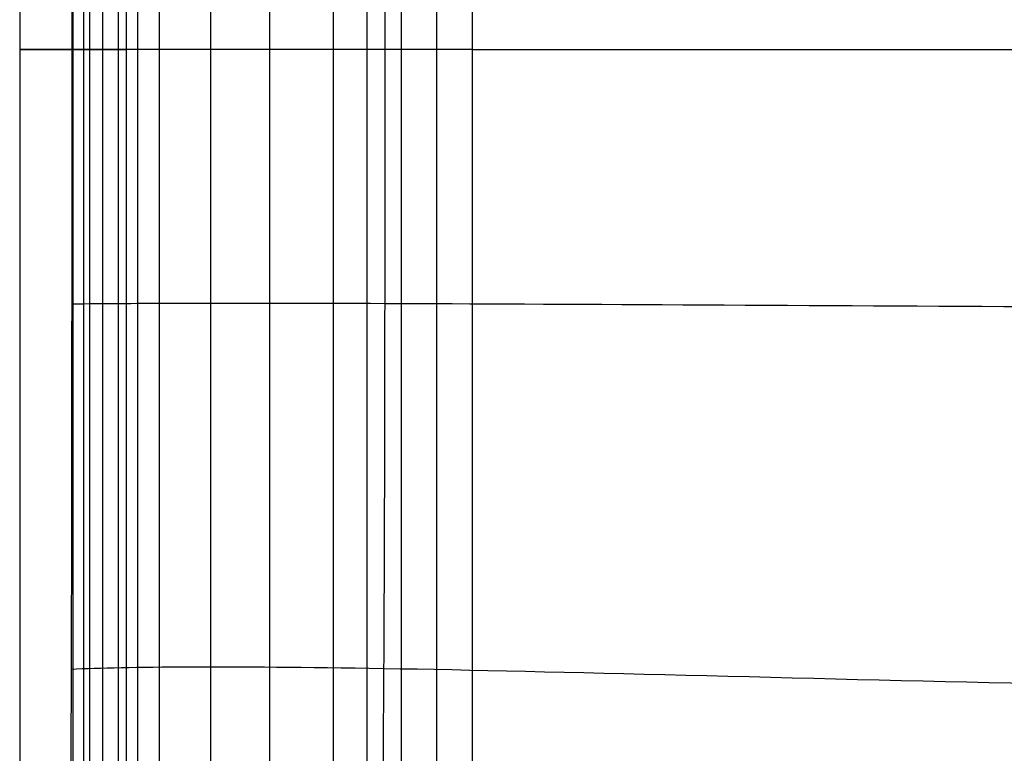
# Model space of a CAD drawing. Header units: millimetres. Extents: x -600 to 600, y -225 to 225.
# Tile 5 of 26: x -600 to -452, y -106 to 4. Entities that reach past the tile are written whole.
import ezdxf

# ---------------------------------------------------------------- set-up
doc = ezdxf.new("R2010")
doc.units = ezdxf.units.MM
doc.header["$MEASUREMENT"] = 0
doc.layers.add('Nakki bench', color=7, linetype='Continuous', true_color=0x6a7954)

msp = doc.modelspace()

# ---------------------------------------------------------------- linework, layer by layer
at = {"layer": 'Nakki bench'}
msp.add_line((-532, 0, 270), (532, 0, 270), dxfattribs=at)
for points, knots in [([(-529.38, -216.92, 333), (-533.99, -212.55, 353.38), (-544.5, -197.06, 399.44), (-545.66, -140.67, 410.38), (-545.22, -92.94, 410.91), (-545.09, -45.24, 411.18), (-545.09, 45.25, 411.18), (-545.23, 92.95, 410.91), (-545.67, 140.68, 410.38), (-544.51, 197.07, 399.44), (-533.54, 212.49, 353.37), (-528.88, 216.86, 333)], [9.087212, 9.087212, 9.087212, 9.087212, 77.777778, 155.555556, 233.333333, 311.111111, 388.888889, 466.666667, 544.444444, 622.222222, 690.913953, 690.913953, 690.913953, 690.913953]), ([(-592.4, 154.76, 332.99), (-592.46, 149.85, 332.99), (-592.45, 144.94, 332.99), (-592.44, 140.03, 332.99), (-592.42, 132.2, 332.99), (-592.39, 124.38, 332.99), (-592.33, 108.72, 332.99), (-592.3, 100.89, 332.99), (-592.27, 93.07, 333), (-592.21, 74.77, 333), (-592.2, 56.48, 333), (-592.19, 38.19, 333), (-592.19, 25.46, 333), (-592.18, 12.73, 333), (-592.18, -12.72, 333), (-592.18, -25.45, 333), (-592.19, -38.18, 333), (-592.2, -56.47, 333), (-592.21, -74.77, 333), (-592.27, -93.06, 333), (-592.29, -100.89, 332.99), (-592.33, -108.71, 332.99), (-592.39, -124.37, 332.99), (-592.42, -132.2, 332.99), (-592.43, -140.02, 332.99), (-592.45, -144.94, 332.99), (-592.45, -149.85, 332.99), (-592.41, -154.76, 332.99)], [0, 0, 0, 0, 14.728232, 14.728232, 14.728232, 38.211503, 38.211503, 61.694791, 61.694791, 61.694791, 116.574312, 116.574312, 116.574312, 154.756686, 154.756686, 192.939062, 192.939062, 192.939062, 247.818572, 247.818572, 247.818572, 271.301845, 271.301845, 294.785125, 294.785125, 294.785125, 309.51965, 309.51965, 309.51965, 309.51965]), ([(-532, 0, 270), (-533.8, 0, 270), (-535.62, 0, 270.15), (-539.18, 0, 270.66), (-540.94, 0, 271.02), (-544.43, 0, 271.92), (-546.15, 0, 272.45), (-549.55, 0, 273.65), (-551.22, 0, 274.32), (-556.18, 0, 276.53), (-559.41, 0, 278.26), (-565.56, 0, 282.14), (-568.58, 0, 284.35), (-574.13, 0, 289.13), (-576.7, 0, 291.73), (-580.2, 0, 296.02), (-581.29, 0, 297.5), (-583.35, 0, 300.58), (-584.3, 0, 302.16), (-586.05, 0, 305.44), (-586.85, 0, 307.11), (-588.29, 0, 310.55), (-588.93, 0, 312.3), (-589.82, 0, 315.1), (-590.12, 0, 316.13), (-590.39, 0, 317.16)], [0, 0, 0, 0, 5.632346, 5.632346, 11.264692, 11.264692, 16.897038, 16.897038, 22.529384, 22.529384, 33.794075, 33.794075, 45.058767, 45.058767, 56.323459, 56.323459, 61.955805, 61.955805, 67.588151, 67.588151, 73.220496, 73.220496, 78.852842, 78.852842, 82.079991, 82.079991, 82.079991, 82.079991]), ([(-592.19, -38.18, 333), (-583.5, -38.08, 361.36), (-552.19, -37.99, 425.93), (-447.75, -38.65, 444.93), (-346.85, -38.94, 454.98), (-143.47, -39.09, 460.1), (143.46, -39.09, 460.1), (346.84, -38.95, 454.98), (447.74, -38.65, 444.93), (552.18, -37.99, 425.93), (583.49, -38.08, 361.36), (592.18, -38.19, 333)], [6.742838, 6.742838, 6.742838, 6.742838, 77.777778, 155.555556, 233.333333, 311.111111, 388.888889, 466.666667, 544.444444, 622.222222, 693.256984, 693.256984, 693.256984, 693.256984]), ([(-592.27, -93.06, 333), (-583.85, -92.67, 361.31), (-552.69, -92.42, 425.82), (-446.25, -95.5, 443.69), (-345.93, -96.91, 450.94), (-143.4, -97.6, 453.99), (143.39, -97.6, 453.99), (345.92, -96.91, 450.94), (446.25, -95.5, 443.69), (552.68, -92.43, 425.82), (583.84, -92.67, 361.31), (592.26, -93.06, 333)], [6.751445, 6.751445, 6.751445, 6.751445, 77.777778, 155.555556, 233.333333, 311.111111, 388.888889, 466.666667, 544.444444, 622.222222, 693.248369, 693.248369, 693.248369, 693.248369])]:
    msp.add_open_spline(points, degree=3, knots=knots, dxfattribs=at)
for points, degree in [([(-600, 154.76, 325), (-600, 51.59, 325), (-600, -51.59, 325), (-600, -154.76, 325)], 3), ([(-592, 154.76, 317), (-592, 51.59, 317), (-592, -51.59, 317), (-592, -154.76, 317)], 3), ([(-592, 154.76, 333), (-592, 51.59, 333), (-592, -51.59, 333), (-592, -154.76, 333)], 3), ([(-592, 154.76, 333), (-592, 51.59, 333), (-592, -51.59, 333), (-592, -154.76, 333)], 3), ([(-590.39, 154.28, 317.16), (-590.39, 51.43, 317.16), (-590.39, -51.43, 317.16), (-590.39, -154.28, 317.16)], 3), ([(-589.5, 154.02, 314.08), (-589.5, 0, 314.08), (-589.5, -154.02, 314.08)], 2), ([(-584, 154.76, 325), (-584, 51.59, 325), (-584, -51.59, 325), (-584, -154.76, 325)], 3), ([(-584, 154.76, 325), (-584, 51.59, 325), (-584, -51.59, 325), (-584, -154.76, 325)], 3), ([(-587.57, 153.45, 308.83), (-587.57, 0, 308.83), (-587.57, -153.45, 308.83)], 2), ([(-585.18, 152.74, 303.8), (-585.18, 0, 303.8), (-585.18, -152.74, 303.8)], 2), ([(-582.32, 151.89, 299.04), (-582.32, 0, 299.04), (-582.32, -151.89, 299.04)], 2), ([(-579.03, 150.92, 294.59), (-579.03, 0, 294.59), (-579.03, -150.92, 294.59)], 2), ([(-571.35, 148.65, 286.74), (-571.35, 0, 286.74), (-571.35, -148.65, 286.74)], 2), ([(-562.49, 146.02, 280.2), (-562.49, 0, 280.2), (-562.49, -146.02, 280.2)], 2), ([(-552.88, 143.18, 275.06), (-552.88, 0, 275.06), (-552.88, -143.18, 275.06)], 2), ([(-547.85, 141.69, 273.05), (-547.85, 0, 273.05), (-547.85, -141.69, 273.05)], 2), ([(-542.68, 140.16, 271.47), (-542.68, 0, 271.47), (-542.68, -140.16, 271.47)], 2), ([(-537.4, 138.6, 270.41), (-537.4, 0, 270.41), (-537.4, -138.6, 270.41)], 2), ([(-532, 137, 270), (-532, 0, 270), (-532, -137, 270)], 2)]:
    msp.add_open_spline(points, degree=degree, dxfattribs=at)
for points, weights, knots in [([(-592, 0, 317), (-584, 0, 317), (-584, 0, 325), (-584, 0, 333), (-592, 0, 333), (-600, 0, 333), (-600, 0, 325), (-600, 0, 317), (-592, 0, 317)], [1, 0.707106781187, 1, 0.707106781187, 1, 0.707106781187, 1, 0.707106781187, 1], [0, 0, 0, 12.566371, 12.566371, 25.132741, 25.132741, 37.699112, 37.699112, 50.265482, 50.265482, 50.265482]), ([(-590.39, 0, 317.16), (-584, 0, 318.47), (-584, 0, 325), (-584, 0, 333), (-592, 0, 333), (-592.09, 0, 333), (-592.18, 0, 333)], [0.930421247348, 0.747454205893, 1, 0.707106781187, 1, 0.995275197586, 0.990702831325], [1.731077, 1.731077, 1.731077, 12.566371, 12.566371, 25.132741, 25.132741, 25.335455, 25.335455, 25.335455])]:
    msp.add_rational_spline(points, weights, degree=2, knots=knots, dxfattribs=at)

doc.saveas('drawing.dxf')
